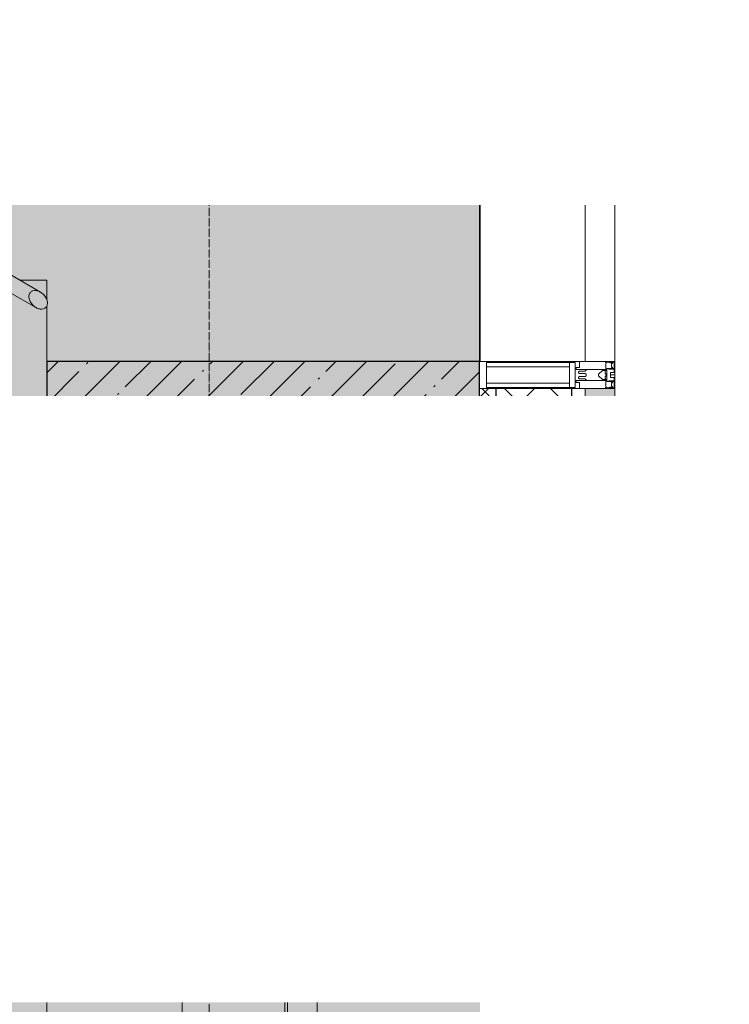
# Model space of a CAD drawing. Header units: millimetres. Extents: x -521669 to 178656, y -69521 to 433382.
# Tile 199 of 256: x -155653 to -154341, y 417512 to 419330. Entities that reach past the tile are written whole.
import ezdxf
from ezdxf import colors
from ezdxf.entities.mleader import LeaderData, LeaderLine
from ezdxf.math import Vec2, Vec3

# ---------------------------------------------------------------- set-up
doc = ezdxf.new("R2010")
doc.units = ezdxf.units.MM
doc.linetypes.add('-D1d1-15x02', pattern=[19, 15, -2, 0, -2])
doc.linetypes.add('DASHDOT', pattern=[25.4, 12.7, -6.35, 0, -6.35])
for name, color, linetype, lineweight in [('_0', 7, 'Continuous', 13), ('A-DETL-GENF', 7, 'Continuous', 5), ('A-DOOR', 7, 'Continuous', 5), ('A-GLAZ-CURT', 8, 'Continuous', 5), ('A-GLAZ-CWMG', 8, 'Continuous', 5), ('A-WALL', 7, 'Continuous', 5), ('A-WALL-FNSH', 8, 'Continuous', 5), ('dim_pot', 183, 'Continuous', 9), ('dim_razv', 93, 'DASHDOT', 9), ('G-ANNO-TEXT', 7, 'Continuous', 5), ('I-WALL', 7, 'Continuous', 5), ('S-COLS', 7, 'Continuous', 5), ('S-GRID', 7, 'Continuous', 5), ('S-STRS', 7, 'Continuous', 5), ('Ограждение', 7, 'Continuous', 5), ('Поручни', 7, 'Continuous', 5)]:
    doc.layers.add(name, color=color, linetype=linetype, lineweight=lineweight)
doc.layers.add('pol', color=7, linetype='Continuous', lineweight=15, true_color=0x738991)
doc.styles.add('In tre', font='isocpeur.ttf', dxfattribs={"width": 0.8, "oblique": 10})
pattern_1 = [(45, (0, 0), (-21.213203, 21.213203), []), (135, (0, 0), (-21.213203, -21.213203), [])]
pattern_2 = [(45, (0, 0), (-42.42641, 42.42641), []), (135, (0, 0), (-42.42641, -42.42641), [])]

# ---------------------------------------------------------------- blocks, each defined once
blk = doc.blocks.new('A_PAN_DOR_Структурные - EXT_3_Single_Витраж-5278442-50_AS_M_L33')
at = {"layer": 'A-DETL-GENF'}
for p, q in [((688.3, 1228.2), (633.7, 1259.8)), ((627.7, 1229.8), (680.1, 1199.6))]:
    blk.add_line(p, q, dxfattribs=at)
for points in [[(670.1, 1228), (668.7, 1226.6), (666.8, 1223.1), (666.9, 1216.1), (670.1, 1208.7), (675.4, 1202.5), (681.8, 1198.3), (688.2, 1196.4), (694.1, 1196.8), (697.1, 1198.5), (698.3, 1199.7)], [(698.3, 1199.7), (699.7, 1201.1), (701.6, 1204.7), (701.5, 1211.7), (698.3, 1219), (693, 1225.2), (686.6, 1229.4), (680.2, 1231.4), (674.3, 1231), (671.3, 1229.2), (670.1, 1228)]]:
    blk.add_open_spline(points, degree=3, knots=[0, 0, 0, 0, 0.133333, 0.266667, 0.4, 0.533333, 0.65, 0.766667, 0.883333, 1, 1, 1, 1], dxfattribs=at)
at = {"layer": 'A-DOOR'}
for p, q in [((667, 82), (649.5, 82)), ((667, 80.5), (649.5, 80.5)), ((667, 42), (667, 82)), ((667, 43.5), (645.5, 43.5)), ((648.8, 42.2), (652, 43.5)), ((652, 42), (667, 42))]:
    blk.add_line(p, q, dxfattribs=at)
blk.add_arc((652, 39), 3, 90, 180, dxfattribs=at)
blk = doc.blocks.new('System Panel - A_PAN_Glass_Зеркальное-5000366-50_AS_M_L33')
at = {"layer": 'A-GLAZ-CURT'}
for p, q in [((1625, 55), (-1625, 55)), ((1625, 0), (1625, 55)), ((-1625, 0), (1625, 0))]:
    blk.add_line(p, q, dxfattribs=at)
blk = doc.blocks.new('Rectangular Mullion - 50Wx250H-2623690-50_AS_M_L33')
at = {"layer": 'A-DETL-GENF'}
for p, q in [((-25, 65.2), (-25, 250)), ((-25, 250), (0, 250)), ((-23, 237.3), (0, 237.3)), ((-23, 237.3), (-23, 73.6)), ((-14.9, 84), (-14.9, 237.3)), ((25, 250), (0, 250)), ((23, 237.3), (0, 237.3)), ((14.9, 84), (14.9, 237.3)), ((23, 237.3), (23, 73.6)), ((25, 65.2), (25, 250)), ((0, 84), (-23, 84)), ((-0.5, 73.6), (-23, 73.6)), ((0, 84), (23, 84)), ((0.5, 73.6), (23, 73.6)), ((-14, 65.2), (-25, 65.2)), ((-14, 71.3), (-14, 65.2)), ((-10, 71.3), (-14, 71.3)), ((-10, 53), (-10, 71.3)), ((-8.7, 53), (-7, 54.7)), ((-7, 65.2), (-5.9, 67.3)), ((-7, 65.2), (-7, 54.7)), ((-4.1, 67.3), (-5.9, 67.3)), ((-4.1, 67.3), (-2.9, 65.1)), ((-2.9, 65.1), (-2.9, 54.6)), ((-1.3, 53), (-2.9, 54.6)), ((1.3, 53), (2.9, 54.6)), ((4.1, 67.3), (2.9, 65.1)), ((2.9, 65.1), (2.9, 54.6)), ((4.1, 67.3), (5.9, 67.3)), ((7, 65.2), (5.9, 67.3)), ((7, 65.2), (7, 54.7)), ((8.7, 53), (7, 54.7)), ((10, 71.3), (14, 71.3)), ((10, 53), (10, 71.3)), ((14, 71.3), (14, 65.2)), ((14, 65.2), (25, 65.2)), ((-8.7, 53), (-10, 53)), ((-10, 53), (-10, 17)), ((0, 53), (-1.3, 53)), ((0, 53), (1.3, 53)), ((8.7, 53), (10, 53)), ((10, 53), (10, 17)), ((-8.5, 23), (-1.5, 30)), ((-8.5, 18.5), (-8.5, 23)), ((-7.5, 18.5), (-8.5, 18.5)), ((-7.5, 17), (-7.5, 18.5)), ((-1.5, 30), (0, 30)), ((1.5, 30), (0, 30)), ((8.5, 23), (1.5, 30)), ((7.5, 18.5), (8.5, 18.5)), ((7.5, 17), (7.5, 18.5)), ((8.5, 18.5), (8.5, 23)), ((-23.8, 14.6), (-25, 14.2)), ((-25, 0), (-25, 14.2)), ((-22.3, 17), (-23.8, 17)), ((-23.8, 17), (-23.8, 14.6)), ((-22.5, 10.6), (-23.8, 14.6)), ((-22.5, 10.6), (-23.7, 9.9)), ((-23.7, 1.3), (-23.7, 9.9)), ((-23.7, 1.3), (-11.8, 1.3)), ((-23.2, 10.2), (-22.5, 8)), ((-22.5, 8), (-22.5, 4.5)), ((-21.3, 4.5), (-22.5, 4.5)), ((-22.3, 17), (-22.3, 16)), ((-22.3, 16), (-21.3, 16)), ((-19, 17.6), (-21.3, 16)), ((-21.3, 4.5), (-21.3, 6.5)), ((-21.3, 6.5), (-14.2, 6.5)), ((-18.4, 16.6), (-19, 17.6)), ((-7.4, 16.6), (-18.4, 16.6)), ((-14.2, 6.5), (-14.2, 4.5)), ((-13.2, 4.5), (-14.2, 4.5)), ((-13.2, 4.5), (-12.2, 7.2)), ((-12.7, 7.6), (-11.3, 11.4)), ((-12.7, 7.6), (-11.8, 6.9)), ((-12.2, 9), (-12.2, 14.8)), ((-12.2, 14.8), (0, 14.8)), ((-11.8, 1.3), (-11.8, 6.9)), ((-10.5, 11.2), (-11.3, 11.4)), ((-10.5, 1.5), (-10.5, 11.2)), ((-4.8, 1.5), (-10.5, 1.5)), ((-10, 17), (-7.5, 17)), ((-7.4, 18), (-7.4, 16.6)), ((-2.6, 18), (-7.4, 18)), ((0, 8), (-4.8, 8)), ((-4.8, 1.5), (-4.8, 8)), ((-2.6, 18), (-2.6, 16.8)), ((-2.6, 16.8), (0, 16.8)), ((2.6, 16.8), (0, 16.8)), ((0, 14.8), (0, 16.8)), ((0, 14.8), (0, 16.8)), ((12.2, 14.8), (0, 14.8)), ((0, 0), (0, 8)), ((0, 8), (4.8, 8)), ((0, 0), (0, 8)), ((2.6, 18), (2.6, 16.8)), ((2.6, 18), (7.4, 18)), ((4.8, 1.5), (4.8, 8)), ((4.8, 1.5), (10.5, 1.5)), ((7.4, 18), (7.4, 16.6)), ((7.4, 16.6), (18.4, 16.6)), ((10, 17), (7.5, 17)), ((10.5, 11.2), (11.3, 11.4)), ((10.5, 1.5), (10.5, 11.2)), ((12.7, 7.6), (11.3, 11.4)), ((12.7, 7.6), (11.8, 6.9)), ((11.8, 1.3), (11.8, 6.9)), ((23.7, 1.3), (11.8, 1.3)), ((12.2, 9), (12.2, 14.8)), ((13.2, 4.5), (12.2, 7.2)), ((13.2, 4.5), (14.2, 4.5)), ((21.3, 6.5), (14.2, 6.5)), ((14.2, 6.5), (14.2, 4.5)), ((18.4, 16.6), (19, 17.6)), ((19, 17.6), (21.3, 16)), ((22.3, 16), (21.3, 16)), ((21.3, 4.5), (21.3, 6.5)), ((21.3, 4.5), (22.5, 4.5)), ((22.3, 17), (22.3, 16)), ((22.3, 17), (23.8, 17)), ((22.5, 10.6), (23.8, 14.6)), ((22.5, 10.6), (23.7, 9.9)), ((23.2, 10.2), (22.5, 8)), ((22.5, 8), (22.5, 4.5)), ((23.7, 1.3), (23.7, 9.9)), ((23.8, 17), (23.8, 14.6)), ((23.8, 14.6), (25, 14.2)), ((25, 0), (25, 14.2)), ((-25, 0), (0, 0)), ((25, 0), (0, 0))]:
    blk.add_line(p, q, dxfattribs=at)
for centre, start, end in [((-0.5, 73.1), 360, 90), ((0.5, 73.1), 90, 180)]:
    blk.add_arc(centre, 0.5, start, end, dxfattribs=at)
blk = doc.blocks.new('Rectangular Mullion - R_StandardFrame_50Wx250H_ALU-5000367-50_AS_M_L33')
at = {"layer": 'A-GLAZ-CWMG', "lineweight": 9}
for p, q in [((-50, -250), (-50, 0)), ((-50, 0), (0, 0)), ((0, 0), (0, -250)), ((0, -250), (-50, -250))]:
    blk.add_line(p, q, dxfattribs=at)
blk = doc.blocks.new('Rectangular Mullion - R_InvisibleFrame_50Wx250H-4028777-50_AS_M_L33')
at = {"layer": 'A-GLAZ-CWMG'}
for p, q in [((36900, 11400), (36900, 14650)), ((37090, 11400), (37090, 14650))]:
    blk.add_line(p, q, dxfattribs=at)
blk = doc.blocks.new('Rectangular Mullion - 50Wx250H-V2-50_AS_M_L33')
at = {"layer": 'A-DETL-GENF'}
for p, q in [((-25, 82), (-25, 250)), ((-25, 250), (0, 250)), ((-23, 237.3), (0, 237.3)), ((-23, 237.3), (-23, 82)), ((-14.9, 84), (-14.9, 237.3)), ((25, 250), (0, 250)), ((23, 237.3), (0, 237.3)), ((14.9, 84), (14.9, 237.3)), ((23, 237.3), (23, 73.6)), ((25, 65.2), (25, 250)), ((0, 84), (-23, 84)), ((-0.5, 73.6), (-8, 73.6)), ((0, 84), (23, 84)), ((0.5, 73.6), (23, 73.6)), ((-7.2, 54.5), (-7, 54.7)), ((-7, 65.2), (-5.9, 67.3)), ((-7, 65.2), (-7, 54.7)), ((-4.1, 67.3), (-5.9, 67.3)), ((-4.1, 67.3), (-2.9, 65.1)), ((-2.9, 65.1), (-2.9, 54.6)), ((-1.3, 53), (-2.9, 54.6)), ((1.3, 53), (2.9, 54.6)), ((4.1, 67.3), (2.9, 65.1)), ((2.9, 65.1), (2.9, 54.6)), ((4.1, 67.3), (5.9, 67.3)), ((7, 65.2), (5.9, 67.3)), ((7, 65.2), (7, 54.7)), ((8.7, 53), (7, 54.7)), ((10, 71.3), (14, 71.3)), ((10, 53), (10, 71.3)), ((14, 71.3), (14, 65.2)), ((14, 65.2), (25, 65.2)), ((-10, 42), (-10, 17)), ((0, 53), (-1.3, 53)), ((0, 53), (1.3, 53)), ((8.7, 53), (10, 53)), ((10, 53), (10, 17)), ((-8.5, 23), (-1.5, 30)), ((-8.5, 18.5), (-8.5, 23)), ((-7.5, 18.5), (-8.5, 18.5)), ((-7.5, 17), (-7.5, 18.5)), ((-1.5, 30), (0, 30)), ((1.5, 30), (0, 30)), ((8.5, 23), (1.5, 30)), ((7.5, 18.5), (8.5, 18.5)), ((7.5, 17), (7.5, 18.5)), ((8.5, 18.5), (8.5, 23)), ((-23.8, 14.6), (-25, 14.2)), ((-25, 0), (-25, 14.2)), ((-22.3, 17), (-23.8, 17)), ((-23.8, 17), (-23.8, 14.6)), ((-22.5, 10.6), (-23.8, 14.6)), ((-22.5, 10.6), (-23.7, 9.9)), ((-23.7, 1.3), (-23.7, 9.9)), ((-23.7, 1.3), (-11.8, 1.3)), ((-23.2, 10.2), (-22.5, 8)), ((-22.5, 8), (-22.5, 4.5)), ((-21.3, 4.5), (-22.5, 4.5)), ((-22.3, 17), (-22.3, 16)), ((-22.3, 16), (-21.3, 16)), ((-19, 17.6), (-21.3, 16)), ((-21.3, 4.5), (-21.3, 6.5)), ((-21.3, 6.5), (-14.2, 6.5)), ((-18.4, 16.6), (-19, 17.6)), ((-7.4, 16.6), (-18.4, 16.6)), ((-14.2, 6.5), (-14.2, 4.5)), ((-13.2, 4.5), (-14.2, 4.5)), ((-13.2, 4.5), (-12.2, 7.2)), ((-12.7, 7.6), (-11.3, 11.4)), ((-12.7, 7.6), (-11.8, 6.9)), ((-12.2, 9), (-12.2, 14.8)), ((-12.2, 14.8), (0, 14.8)), ((-11.8, 1.3), (-11.8, 6.9)), ((-10.5, 11.2), (-11.3, 11.4)), ((-10.5, 1.5), (-10.5, 11.2)), ((-4.8, 1.5), (-10.5, 1.5)), ((-10, 17), (-7.5, 17)), ((-7.4, 18), (-7.4, 16.6)), ((-2.6, 18), (-7.4, 18)), ((0, 8), (-4.8, 8)), ((-4.8, 1.5), (-4.8, 8)), ((-2.6, 18), (-2.6, 16.8)), ((-2.6, 16.8), (0, 16.8)), ((2.6, 16.8), (0, 16.8)), ((0, 14.8), (0, 16.8)), ((0, 14.8), (0, 16.8)), ((12.2, 14.8), (0, 14.8)), ((0, 0), (0, 8)), ((0, 8), (4.8, 8)), ((0, 0), (0, 8)), ((2.6, 18), (2.6, 16.8)), ((2.6, 18), (7.4, 18)), ((4.8, 1.5), (4.8, 8)), ((4.8, 1.5), (10.5, 1.5)), ((7.4, 18), (7.4, 16.6)), ((7.4, 16.6), (18.4, 16.6)), ((10, 17), (7.5, 17)), ((10.5, 11.2), (11.3, 11.4)), ((10.5, 1.5), (10.5, 11.2)), ((12.7, 7.6), (11.3, 11.4)), ((12.7, 7.6), (11.8, 6.9)), ((11.8, 1.3), (11.8, 6.9)), ((23.7, 1.3), (11.8, 1.3)), ((12.2, 9), (12.2, 14.8)), ((13.2, 4.5), (12.2, 7.2)), ((13.2, 4.5), (14.2, 4.5)), ((21.3, 6.5), (14.2, 6.5)), ((14.2, 6.5), (14.2, 4.5)), ((18.4, 16.6), (19, 17.6)), ((19, 17.6), (21.3, 16)), ((22.3, 16), (21.3, 16)), ((21.3, 4.5), (21.3, 6.5)), ((21.3, 4.5), (22.5, 4.5)), ((22.3, 17), (22.3, 16)), ((22.3, 17), (23.8, 17)), ((22.5, 10.6), (23.8, 14.6)), ((22.5, 10.6), (23.7, 9.9)), ((23.2, 10.2), (22.5, 8)), ((22.5, 8), (22.5, 4.5)), ((23.7, 1.3), (23.7, 9.9)), ((23.8, 17), (23.8, 14.6)), ((23.8, 14.6), (25, 14.2)), ((25, 0), (25, 14.2)), ((-25, 0), (0, 0)), ((25, 0), (0, 0))]:
    blk.add_line(p, q, dxfattribs=at)
for centre, start, end in [((-0.5, 73.1), 360, 90), ((0.5, 73.1), 90, 180)]:
    blk.add_arc(centre, 0.5, start, end, dxfattribs=at)
blk = doc.blocks.new('Rectangular Mullion - R_StandardFrame_50Wx250H-4816726-50_AS_M_L33')
at = {"layer": 'A-GLAZ-CWMG', "lineweight": 9}
for p, q in [((0, 0), (-50, 0)), ((-50, 0), (-50, -250)), ((0, -41.2), (0, 0)), ((0, -250), (0, -82)), ((-50, -250), (0, -250))]:
    blk.add_line(p, q, dxfattribs=at)
blk = doc.blocks.new('System Panel - A_PAN_Glass-5026850-50_AS_M_L33')
at = {"layer": 'A-GLAZ-CURT'}
for p, q in [((785, 55), (-785, 55)), ((-785, 55), (-785, 0)), ((785, 0), (785, 55)), ((-785, 0), (785, 0))]:
    blk.add_line(p, q, dxfattribs=at)
blk = doc.blocks.new('Rectangular Mullion - R_StandardFrame_50Wx250H-3342622-50_AS_M_L33')
at = {"layer": 'A-GLAZ-CWMG'}
blk.add_line((37450, 17370), (37450, 15800), dxfattribs=at)
blk = doc.blocks.new('Quad Corner Mullion - Q_0_100_-50-4805956-50_AS_M_L33')
at = {"layer": 'A-GLAZ-CWMG', "lineweight": 9}
for p, q in [((-100, -100), (-100, 0)), ((-100, 0), (0, 0)), ((0, 0), (0, -100)), ((0, -100), (-100, -100))]:
    blk.add_line(p, q, dxfattribs=at)
blk = doc.blocks.new('Rectangular Mullion - R_StandardFrame_50Wx250H-4038205-50_AS_M_L33')
at = {"layer": 'A-GLAZ-CWMG', "lineweight": 9}
for p, q in [((0, 0), (-50, 0)), ((-50, 0), (-50, -250)), ((0, -250), (0, 0)), ((-50, -250), (0, -250))]:
    blk.add_line(p, q, dxfattribs=at)
blk = doc.blocks.new('Ограждение - Ограждение-4602949-50_AS_M_L33')
at = {"layer": 'Поручни'}
blk.add_line((36700, 10850), (36700, 14650), dxfattribs=at)
blk = doc.blocks.new('RST_AR_KMN_R22_B3_FCD_rvt-1-50_AS_M_L33')
at = {"layer": 'A-WALL'}
h = blk.add_hatch(dxfattribs=at)
h.set_pattern_fill('FP_1', color=256, style=0, pattern_type=2)
h.set_pattern_definition(pattern_1)
h.paths.add_polyline_path([(37450, 14920), (37480, 14920), (37480, 15750), (37450, 15750), (37450, 14950)])
h = blk.add_hatch(dxfattribs=at)
h.set_pattern_fill('FP_2', color=256, style=0, pattern_type=2)
h.set_pattern_definition(pattern_2)
h.paths.add_polyline_path([(37620, 14800), (37620, 15750), (37480, 15750), (37480, 14800), (37600, 14800)])
at = {"layer": 'A-WALL', "true_color": 0xeff9fa}
for points in [[(37645, 14800), (37700, 14800), (37700, 15750), (37645, 15750), (37645, 15494.7)], [(37175, 14700), (37175, 14755), (36650, 14754.5), (36650, 14700), (37150, 14700)], [(37600, 14700), (37600, 14755), (37175, 14755), (37175, 14700), (37587.7, 14700)]]:
    blk.add_hatch(color=7, dxfattribs=at).paths.add_polyline_path(points)
at = {"layer": 'A-WALL'}
h = blk.add_hatch(dxfattribs=at)
h.set_pattern_fill('FP_1', color=256, style=0, pattern_type=2)
h.set_pattern_definition(pattern_1)
h.paths.add_polyline_path([(37001.7, 14920), (37175, 14920), (37175, 14950), (36650, 14950), (36650, 14920), (36930, 14920)])
h = blk.add_hatch(dxfattribs=at)
h.set_pattern_fill('FP_1', color=256, style=0, pattern_type=2)
h.set_pattern_definition(pattern_1)
h.paths.add_polyline_path([(37420, 14920), (37450, 14920), (37450, 14950), (37175, 14950), (37175, 14920), (37200, 14920)])
h = blk.add_hatch(dxfattribs=at)
h.set_pattern_fill('FP_2', color=256, style=0, pattern_type=2)
h.set_pattern_definition(pattern_2)
h.paths.add_polyline_path([(37001.7, 14780), (37175, 14780), (37175, 14920), (36650, 14920), (36650, 14780), (36900, 14780)])
h = blk.add_hatch(dxfattribs=at)
h.set_pattern_fill('FP_2', color=256, style=0, pattern_type=2)
h.set_pattern_definition(pattern_2)
h.paths.add_polyline_path([(37587.7, 14780), (37600, 14780), (37600, 14800), (37480, 14800), (37480, 14920), (37175, 14920), (37175, 14780), (37552, 14780)])
for p, q in [((37480, 15750), (37450, 15750)), ((37450, 15750), (37450, 14800)), ((37645, 15750), (37620, 15750)), ((37645, 15750), (37645, 14800)), ((37175, 14950), (36650, 14950)), ((36650, 14950), (36650, 14920)), ((37600, 14950), (37175, 14950)), ((37600, 14920), (37600, 14950)), ((37450, 14800), (37480, 14800)), ((37620, 14800), (37645, 14800)), ((36650, 14780), (36650, 14755)), ((37600, 14755), (37600, 14780)), ((37175, 14755), (36650, 14755)), ((37600, 14755), (37175, 14755))]:
    blk.add_line(p, q, dxfattribs=at)
at = {"layer": 'A-WALL', "lineweight": 25}
for p, q in [((37620, 15750), (37480, 15750)), ((37480, 15750), (37480, 14800)), ((37620, 15750), (37620, 14800)), ((36650, 14920), (36650, 14780)), ((37175, 14920), (36650, 14920)), ((37600, 14920), (37175, 14920)), ((37600, 14780), (37600, 14920)), ((37480, 14800), (37620, 14800)), ((37175, 14780), (36650, 14780)), ((37600, 14780), (37175, 14780))]:
    blk.add_line(p, q, dxfattribs=at)
at = {"layer": 'A-WALL-FNSH'}
for p, q in [((37700, 15750), (37645, 15750)), ((37700, 14800), (37700, 15750)), ((37645, 14800), (37700, 14800)), ((36650, 14755), (36650, 14700)), ((37600, 14700), (37600, 14755)), ((36650, 14700), (37175, 14700)), ((37175, 14700), (37600, 14700))]:
    blk.add_line(p, q, dxfattribs=at)
at = {"layer": 'A-GLAZ-CURT', "lineweight": 5}
for name, p, rotation in [('System Panel - A_PAN_Glass-5026850-50_AS_M_L33', (37700, 16585), 89.99999999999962), ('System Panel - A_PAN_Glass_Зеркальное-5000366-50_AS_M_L33', (37150, 13025), 89.99999999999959)]:
    blk.add_blockref(name, p, dxfattribs=dict(at, rotation=rotation))
blk.add_blockref('A_PAN_DOR_Структурные - EXT_3_Single_Витраж-5278442-50_AS_M_L33', (35950, 14700), dxfattribs=at)
at = {"layer": 'A-GLAZ-CWMG', "lineweight": 5}
for name, p in [('Rectangular Mullion - R_StandardFrame_50Wx250H-3342622-50_AS_M_L33', (0, 0)), ('Rectangular Mullion - 50Wx250H-V2-50_AS_M_L33', (36625, 14700)), ('Rectangular Mullion - R_InvisibleFrame_50Wx250H-4028777-50_AS_M_L33', (0, 0))]:
    blk.add_blockref(name, p, dxfattribs=at)
for name, p, rotation in [('Rectangular Mullion - 50Wx250H-2623690-50_AS_M_L33', (37700, 15775), 89.99999999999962), ('Rectangular Mullion - R_StandardFrame_50Wx250H-4038205-50_AS_M_L33', (37700, 15750), 269.9999999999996), ('Rectangular Mullion - R_StandardFrame_50Wx250H-4816726-50_AS_M_L33', (36600, 14700), 180), ('Rectangular Mullion - 50Wx250H-2623690-50_AS_M_L33', (37150, 14675), 89.99999999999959)]:
    blk.add_blockref(name, p, dxfattribs=dict(at, rotation=rotation))
at = {"layer": 'A-GLAZ-CWMG', "lineweight": 5, "extrusion": (0, 0, -1)}
for name, p, rotation in [('Quad Corner Mullion - Q_0_100_-50-4805956-50_AS_M_L33', (-37700, 14700), 180), ('Rectangular Mullion - R_StandardFrame_50Wx250H_ALU-5000367-50_AS_M_L33', (-37150, 14700), 90.00000000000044)]:
    blk.add_blockref(name, p, dxfattribs=dict(at, rotation=rotation))
at = {"layer": 'Ограждение', "lineweight": 5}
blk.add_blockref('Ограждение - Ограждение-4602949-50_AS_M_L33', (-50, 50), dxfattribs=at)

msp = doc.modelspace()

# ---------------------------------------------------------------- hatches: boundary and pattern name
at = {"layer": '_0', "transparency": 33554534}
h = msp.add_hatch(color=252, dxfattribs=at)
h.dxf.hatch_style = 1
h.paths.add_polyline_path([(-154802.134982, 402398.150929), (-192753.734982, 402398.150929), (-192753.734982, 432349.750929), (-154802.134982, 432349.750929)])
h.paths.add_polyline_path([(-162502.934982, 423848.950929), (-162502.934982, 421848.950929), (-169852.934982, 421848.950929), (-169852.934982, 412898.950929), (-166902.934982, 412898.950929), (-166902.934982, 410898.950929), (-183952.934982, 410898.950929), (-183952.934982, 410898.950929), (-186002.934982, 410898.950929), (-186002.934982, 412898.950929), (-183852.934982, 412898.950929), (-183852.934982, 416948.950929), (-179002.934982, 416948.950929), (-179002.934982, 415448.950929), (-177352.934982, 415448.950929), (-177352.934982, 421848.950929), (-185752.934982, 421848.950929), (-185752.934982, 423848.950929), (-182952.934982, 423848.950929), (-162502.934982, 423848.950929)], flags=16)
at = {"layer": 'S-COLS'}
h = msp.add_hatch(dxfattribs=at)
h.set_pattern_fill('FP_29', color=256, style=0, pattern_type=2)
h.set_pattern_definition([(45, (-192252.935, 402898.95), (-57.02463, 57.02463), []), (45, (-192195.91, 402898.95), (-57.02463, 57.02463), [100.806, -20.161, 3.353, -16.808])])
h.paths.add_polyline_path([(-155602.934982, 417848.950929), (-154802.934982, 417848.950929), (-154802.934982, 418698.950929), (-155602.934982, 418698.950929), (-155602.934982, 417900.174546)])

# ---------------------------------------------------------------- linework, layer by layer
at = {"layer": 'G-ANNO-TEXT'}
msp.add_circle((-155592.400178, 417612.81383), 25, dxfattribs=at)
at = {"layer": 'I-WALL'}
for p, q in [((-154802.934982, 418698.950929), (-154802.934982, 420268.950929)), ((-154802.134982, 420268.950929), (-154802.134982, 418698.950929))]:
    msp.add_line(p, q, dxfattribs=at)
at = {"layer": 'S-COLS', "lineweight": 25}
for p, q in [((-155602.934982, 418698.950929), (-155602.934982, 417848.950929)), ((-154802.934982, 418698.950929), (-155602.934982, 418698.950929)), ((-154802.934982, 417848.950929), (-154802.934982, 418698.950929)), ((-155602.934982, 417848.950929), (-154802.934982, 417848.950929))]:
    msp.add_line(p, q, dxfattribs=at)
at = {"layer": 'S-GRID', "linetype": '-D1d1-15x02'}
msp.add_line((-155302.934982, 400383.097883), (-155302.934982, 433382.231288), dxfattribs=at)
at = {"layer": 'S-STRS'}
for p, q in [((-155602.934982, 418848.950929), (-155652.34245, 418848.950929)), ((-155602.934982, 418813.679319), (-155602.934982, 418848.950929)), ((-155602.934982, 418698.950929), (-155602.934982, 418800.983975))]:
    msp.add_line(p, q, dxfattribs=at)

# ---------------------------------------------------------------- block references
at = {"lineweight": 5}
msp.add_blockref('RST_AR_KMN_R22_B3_FCD_rvt-1-50_AS_M_L33', (-192252.934982, 402898.950929), dxfattribs=at)

# ---------------------------------------------------------------- next in the draw order: leaders
at = {"layer": 'dim_pot', "color": 0, "linetype": 'ByBlock'}
ml = msp.add_multileader_mtext('Standard', dxfattribs=at)
ml.set_content('Окраска конструкций перекрытия за подвесными потолками, цвет RAL9016', style='In tre')
ml.set_leader_properties()
ml.build(insert=Vec2(0, 0))
ml.multileader.update_dxf_attribs({"text_left_attachment_type": 6, "text_right_attachment_type": 6, "dogleg_length": 1, "arrow_head_size": 0, "scale": 50})
ctx = ml.context
ctx.base_point, ctx.scale, ctx.char_height, ctx.arrow_head_size, ctx.landing_gap_size, ctx.plane_origin = Vec3(-180807.985646, 418295.043877), 50, 200, 0, 4.5, Vec3(-162146.877376, 419031.357197)
ctx.left_attachment, ctx.right_attachment = 6, 6
notes = []
notes.append((ctx, [(0, (1, 1, 0), (-178017.72025, 418295.043877), (-1, 0), 50, [(1, [(-174595.168939, 414549.605699)], 0, [])])]))
ctx.mtext.insert, ctx.mtext.width, ctx.mtext.defined_height, ctx.mtext.flow_direction = Vec3(-180803.485646, 418535.043877), 2950.02716004, 696.609813, 5
ctx.mtext.has_bg_fill, ctx.mtext.bg_color, ctx.mtext.bg_scale_factor, ctx.mtext.bg_transparency, ctx.mtext.use_window_bg_color = 1, -1027028792, 1.5, 0, 1
for ctx, leaders in notes:
    for number, flags, end, landing, length, lines in leaders:
        leader = LeaderData()
        leader.index, (leader.has_last_leader_line, leader.has_dogleg_vector, leader.attachment_direction) = number, flags
        leader.last_leader_point, leader.dogleg_vector, leader.dogleg_length = Vec3(end), Vec3(landing), length
        for number, points, colour, breaks in lines:
            line = LeaderLine()
            line.index, line.vertices, line.color, line.breaks = number, Vec3.list(points), colors.encode_raw_color(colour), breaks
            leader.lines.append(line)
        ctx.leaders.append(leader)

# ---------------------------------------------------------------- next in the draw order: leaders
ml = msp.add_multileader_mtext('Standard', dxfattribs=at)
ml.set_content('Лючок 400х400 для обслуживания запотолочных пожарных извещателей, расположение уточнить по месту', style='In tre')
ml.set_leader_properties()
ml.build(insert=Vec2(0, 0))
ml.multileader.update_dxf_attribs({"text_left_attachment_type": 6, "text_right_attachment_type": 6, "dogleg_length": 1, "arrow_head_size": 0, "scale": 50})
ctx = ml.context
ctx.base_point, ctx.scale, ctx.char_height, ctx.arrow_head_size, ctx.landing_gap_size, ctx.plane_origin = Vec3(-168997.157761, 417654.954801), 50, 200, 0, 4.5, Vec3(-162137.350918, 422443.566184)
ctx.left_attachment, ctx.right_attachment = 6, 6
notes = []
notes.append((ctx, [(1, (1, 1, 0), (-169047.157761, 417654.954801), (1, 0), 50, [(0, [(-173402.866474, 414681.55841), (-173402.866474, 420214.840753)], 0, [])])]))
ctx.mtext.insert, ctx.mtext.width, ctx.mtext.defined_height, ctx.mtext.flow_direction = Vec3(-168992.657761, 417914.954801), 3669.39880036, 696.609813, 5
ctx.mtext.has_bg_fill, ctx.mtext.bg_color, ctx.mtext.bg_scale_factor, ctx.mtext.bg_transparency, ctx.mtext.use_window_bg_color = 1, -1027028792, 1.5, 0, 1
for ctx, leaders in notes:
    for number, flags, end, landing, length, lines in leaders:
        leader = LeaderData()
        leader.index, (leader.has_last_leader_line, leader.has_dogleg_vector, leader.attachment_direction) = number, flags
        leader.last_leader_point, leader.dogleg_vector, leader.dogleg_length = Vec3(end), Vec3(landing), length
        for number, points, colour, breaks in lines:
            line = LeaderLine()
            line.index, line.vertices, line.color, line.breaks = number, Vec3.list(points), colors.encode_raw_color(colour), breaks
            leader.lines.append(line)
        ctx.leaders.append(leader)

# ---------------------------------------------------------------- next in the draw order: leaders
at = {"layer": 'dim_razv', "color": 0, "linetype": 'ByBlock'}
ml = msp.add_multileader_mtext('Standard', dxfattribs=at)
ml.set_content('Стекло градиентное цветное (цвет согласно концепта)', style='In tre')
ml.set_leader_properties()
ml.build(insert=Vec2(0, 0))
ml.multileader.update_dxf_attribs({"text_left_attachment_type": 6, "text_right_attachment_type": 6, "dogleg_length": 1, "arrow_head_size": 0, "scale": 50})
ctx = ml.context
ctx.base_point, ctx.scale, ctx.char_height, ctx.arrow_head_size, ctx.landing_gap_size, ctx.plane_origin = Vec3(-181395.815519, 419048.153123), 50, 200, 0, 4.5, Vec3(-167228.119083, 419737.361451)
ctx.left_attachment, ctx.right_attachment = 6, 6
notes = []
notes.append((ctx, [(0, (1, 1, 0), (-178325.550123, 419048.153123), (-1, 0), 50, [(0, [(-174774.920213, 417123.950929), (-174774.920213, 418030.983129)], 0, [])])]))
ctx.mtext.insert, ctx.mtext.width, ctx.mtext.defined_height, ctx.mtext.flow_direction = Vec3(-181391.315519, 419288.153123), 3092.71630457, 696.609813, 5
ctx.mtext.has_bg_fill, ctx.mtext.bg_color, ctx.mtext.bg_scale_factor, ctx.mtext.bg_transparency, ctx.mtext.use_window_bg_color = 1, -1027028792, 1.5, 0, 1
for ctx, leaders in notes:
    for number, flags, end, landing, length, lines in leaders:
        leader = LeaderData()
        leader.index, (leader.has_last_leader_line, leader.has_dogleg_vector, leader.attachment_direction) = number, flags
        leader.last_leader_point, leader.dogleg_vector, leader.dogleg_length = Vec3(end), Vec3(landing), length
        for number, points, colour, breaks in lines:
            line = LeaderLine()
            line.index, line.vertices, line.color, line.breaks = number, Vec3.list(points), colors.encode_raw_color(colour), breaks
            leader.lines.append(line)
        ctx.leaders.append(leader)

# ---------------------------------------------------------------- next in the draw order: leaders
ml = msp.add_multileader_mtext('Standard', dxfattribs=at)
ml.set_content('Вертикально расположенная бегущая строка (время/дата/t%%D/этаж)', style='In tre')
ml.set_leader_properties()
ml.build(insert=Vec2(0, 0))
ml.multileader.update_dxf_attribs({"text_left_attachment_type": 6, "text_right_attachment_type": 6, "dogleg_length": 1, "arrow_head_size": 0, "scale": 50})
ctx = ml.context
ctx.base_point, ctx.scale, ctx.char_height, ctx.arrow_head_size, ctx.landing_gap_size, ctx.plane_origin = Vec3(-169169.847394, 419838.760847), 50, 200, 0, 4.5, Vec3(-159565.99174, 420489.007233)
ctx.left_attachment, ctx.right_attachment = 6, 6
notes = []
notes.append((ctx, [(1, (1, 1, 0), (-169219.847394, 419838.760847), (1, 0), 50, [(1, [(-172549.468357, 417898.950929)], 0, [])])]))
ctx.mtext.insert, ctx.mtext.width, ctx.mtext.defined_height, ctx.mtext.flow_direction = Vec3(-169165.347394, 420098.760847), 3092.71630457, 696.609813, 5
ctx.mtext.has_bg_fill, ctx.mtext.bg_color, ctx.mtext.bg_scale_factor, ctx.mtext.bg_transparency, ctx.mtext.use_window_bg_color = 1, -1027028792, 1.5, 0, 1
ml = msp.add_multileader_mtext('Standard', dxfattribs=at)
ml.set_content('Плитка керамогранитная, настенная', style='In tre')
ml.set_leader_properties()
ml.build(insert=Vec2(0, 0))
ml.multileader.update_dxf_attribs({"text_left_attachment_type": 6, "text_right_attachment_type": 6, "dogleg_length": 1, "arrow_head_size": 0, "scale": 50})
ctx = ml.context
ctx.base_point, ctx.scale, ctx.char_height, ctx.arrow_head_size, ctx.landing_gap_size, ctx.plane_origin = Vec3(-186161.957169, 417648.950929), 50, 200, 0, 4.5, Vec3(-168200.576692, 417120.146609)
ctx.left_attachment, ctx.right_attachment = 6, 6
notes.append((ctx, [(0, (1, 1, 0), (-183432.165233, 417648.950929), (-1, 0), 50, [(1, [(-180969.85066, 415930.196042)], 0, [])])]))
ctx.mtext.insert, ctx.mtext.width, ctx.mtext.defined_height, ctx.mtext.flow_direction = Vec3(-186157.457169, 417888.950929), 3092.71630457, 696.609813, 5
ctx.mtext.has_bg_fill, ctx.mtext.bg_color, ctx.mtext.bg_scale_factor, ctx.mtext.bg_transparency, ctx.mtext.use_window_bg_color = 1, -1027028792, 1.5, 0, 1
for ctx, leaders in notes:
    for number, flags, end, landing, length, lines in leaders:
        leader = LeaderData()
        leader.index, (leader.has_last_leader_line, leader.has_dogleg_vector, leader.attachment_direction) = number, flags
        leader.last_leader_point, leader.dogleg_vector, leader.dogleg_length = Vec3(end), Vec3(landing), length
        for number, points, colour, breaks in lines:
            line = LeaderLine()
            line.index, line.vertices, line.color, line.breaks = number, Vec3.list(points), colors.encode_raw_color(colour), breaks
            leader.lines.append(line)
        ctx.leaders.append(leader)

# ---------------------------------------------------------------- next in the draw order: leaders
ml = msp.add_multileader_mtext('Standard', dxfattribs=at)
ml.set_content('Вертикально расположенная бегущая строка (время/дата/t%%D/этаж)', style='In tre')
ml.set_leader_properties()
ml.build(insert=Vec2(0, 0))
ml.multileader.update_dxf_attribs({"text_left_attachment_type": 6, "text_right_attachment_type": 6, "dogleg_length": 1, "arrow_head_size": 0, "scale": 50})
ctx = ml.context
ctx.base_point, ctx.scale, ctx.char_height, ctx.arrow_head_size, ctx.landing_gap_size, ctx.plane_origin = Vec3(-181332.896486, 420682.094485), 50, 200, 0, 4.5, Vec3(-162069.943155, 419646.891622)
ctx.left_attachment, ctx.right_attachment = 6, 6
notes = []
notes.append((ctx, [(0, (1, 1, 0), (-178374.63109, 420682.094485), (-1, 0), 50, [(1, [(-174775.798809, 417524.18752)], 0, [])])]))
ctx.mtext.insert, ctx.mtext.width, ctx.mtext.defined_height, ctx.mtext.flow_direction = Vec3(-181328.396486, 420942.094485), 3092.71630457, 696.609813, 5
ctx.mtext.has_bg_fill, ctx.mtext.bg_color, ctx.mtext.bg_scale_factor, ctx.mtext.bg_transparency, ctx.mtext.use_window_bg_color = 1, -1027028792, 1.5, 0, 1
for ctx, leaders in notes:
    for number, flags, end, landing, length, lines in leaders:
        leader = LeaderData()
        leader.index, (leader.has_last_leader_line, leader.has_dogleg_vector, leader.attachment_direction) = number, flags
        leader.last_leader_point, leader.dogleg_vector, leader.dogleg_length = Vec3(end), Vec3(landing), length
        for number, points, colour, breaks in lines:
            line = LeaderLine()
            line.index, line.vertices, line.color, line.breaks = number, Vec3.list(points), colors.encode_raw_color(colour), breaks
            leader.lines.append(line)
        ctx.leaders.append(leader)

# ---------------------------------------------------------------- next in the draw order: leaders
at = {"layer": 'pol', "color": 1, "linetype": 'ByBlock', "true_color": 0xff0000}
ml = msp.add_multileader_mtext('Standard', dxfattribs=at)
ml.set_content('Лоток щелевой\\Pводоотводный в полу, модульный. Лщ-1', color=(255, 0, 0), style='In tre')
ml.set_leader_properties()
ml.build(insert=Vec2(0, 0))
ml.multileader.update_dxf_attribs({"text_left_attachment_type": 6, "text_right_attachment_type": 6, "dogleg_length": 1, "arrow_head_size": 0, "scale": 50})
ctx = ml.context
ctx.base_point, ctx.scale, ctx.char_height, ctx.arrow_head_size, ctx.landing_gap_size, ctx.plane_origin = Vec3(-182052.934982, 417888.69334), 50, 200, 0, 4.5, Vec3(-165411.102973, 422924.077684)
ctx.left_attachment, ctx.right_attachment = 6, 6
notes = []
notes.append((ctx, [(0, (1, 1, 0), (-179787.143047, 417888.69334), (-1, 0), 50, [(1, [(-178822.866474, 414948.654381)], 0, [])])]))
ctx.mtext.insert, ctx.mtext.width, ctx.mtext.defined_height, ctx.mtext.flow_direction = Vec3(-182048.434982, 418148.69334), 2329.34513991, 696.609813, 5
ctx.mtext.has_bg_fill, ctx.mtext.bg_color, ctx.mtext.bg_scale_factor, ctx.mtext.bg_transparency, ctx.mtext.use_window_bg_color = 1, -1027028792, 1.5, 0, 1
for ctx, leaders in notes:
    for number, flags, end, landing, length, lines in leaders:
        leader = LeaderData()
        leader.index, (leader.has_last_leader_line, leader.has_dogleg_vector, leader.attachment_direction) = number, flags
        leader.last_leader_point, leader.dogleg_vector, leader.dogleg_length = Vec3(end), Vec3(landing), length
        for number, points, colour, breaks in lines:
            line = LeaderLine()
            line.index, line.vertices, line.color, line.breaks = number, Vec3.list(points), colors.encode_raw_color(colour), breaks
            leader.lines.append(line)
        ctx.leaders.append(leader)

doc.saveas('drawing.dxf')
